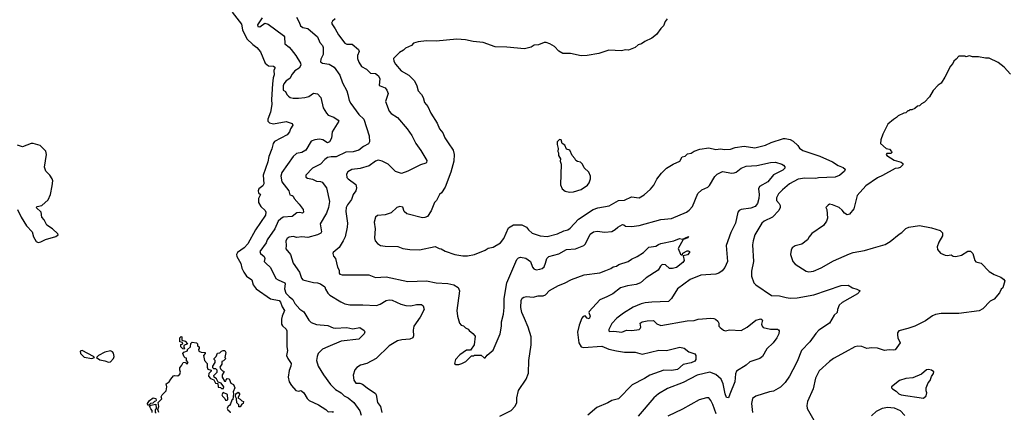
# Model space of a CAD drawing. Extents: x 1771496 to 1971148, y 471553 to 643630.
# Tile 55 of 256: x 1843778 to 1853818, y 485346 to 489349. Entities that reach past the tile are written whole.
import ezdxf

# ---------------------------------------------------------------- set-up
doc = ezdxf.new("R2010")
doc.units = 0

msp = doc.modelspace()

# ---------------------------------------------------------------- linework, layer by layer
at = {"layer": '0CON10XD'}
for points in [[(1845944, 489425), (1846039, 489305), (1846051, 489245), (1846095, 489153), (1846155, 489097), (1846197, 489067), (1846235, 489023), (1846280, 488905), (1846315, 488880), (1846365, 488874), (1846378, 488865), (1846379, 488855), (1846368, 488832), (1846374, 488786), (1846361, 488755), (1846355, 488695), (1846345, 488535), (1846349, 488485), (1846335, 488405), (1846309, 488335), (1846308, 488315), (1846325, 488298), (1846365, 488286), (1846495, 488312), (1846555, 488292), (1846563, 488275), (1846539, 488235), (1846530, 488205), (1846505, 488175), (1846375, 488108), (1846362, 488088), (1846349, 488031), (1846319, 487955), (1846309, 487901), (1846262, 487765), (1846269, 487675), (1846258, 487655), (1846216, 487624), (1846209, 487605), (1846213, 487585), (1846233, 487565), (1846212, 487525), (1846214, 487485), (1846238, 487445), (1846282, 487402), (1846289, 487385), (1846286, 487355), (1846182, 487205), (1846105, 487065), (1846068, 487022), (1846000, 486975), (1845989, 486955), (1845992, 486935), (1846033, 486863), (1846043, 486815), (1846064, 486774), (1846091, 486735), (1846144, 486695), (1846159, 486645), (1846188, 486605), (1846335, 486502), (1846425, 486486), (1846439, 486469), (1846455, 486420), (1846479, 486385), (1846453, 486325), (1846448, 486295), (1846449, 486245), (1846457, 486227), (1846494, 486195), (1846501, 486175), (1846503, 486015), (1846509, 485975), (1846500, 485925), (1846511, 485895), (1846547, 485845), (1846543, 485815), (1846525, 485772), (1846517, 485705), (1846526, 485655), (1846550, 485620), (1846595, 485567), (1846625, 485562), (1846645, 485568), (1846655, 485562), (1846675, 485543), (1846708, 485488), (1846730, 485465), (1846825, 485421), (1846898, 485375), (1846925, 485350), (1846968, 485355), (1846973, 485343)], [(1846251, 489369), (1846204, 489295), (1846205, 489278), (1846225, 489276), (1846277, 489313), (1846311, 489305), (1846469, 489189), (1846478, 489175), (1846482, 489102), (1846525, 489070), (1846545, 489045), (1846594, 488984), (1846641, 488905), (1846645, 488885), (1846629, 488855), (1846585, 488828), (1846556, 488795), (1846531, 488749), (1846495, 488725), (1846471, 488695), (1846465, 488675), (1846465, 488632), (1846488, 488618), (1846502, 488585), (1846518, 488568), (1846536, 488556), (1846565, 488550), (1846622, 488548), (1846685, 488555), (1846725, 488566), (1846775, 488601), (1846813, 488593), (1846849, 488555), (1846872, 488452), (1846905, 488395), (1846925, 488377), (1846981, 488355), (1847026, 488325), (1847032, 488315), (1846964, 488205), (1846959, 488141), (1846938, 488102), (1846915, 488095), (1846870, 488125), (1846835, 488130), (1846788, 488125), (1846749, 488111), (1846695, 488019), (1846655, 487995), (1846600, 487985), (1846568, 487955), (1846450, 487790), (1846441, 487755), (1846452, 487695), (1846522, 487605), (1846532, 487562), (1846555, 487558), (1846565, 487549), (1846578, 487525), (1846629, 487469), (1846668, 487415), (1846671, 487385), (1846662, 487378), (1846633, 487383), (1846605, 487379), (1846555, 487341), (1846465, 487335), (1846440, 487320), (1846415, 487295), (1846379, 487215), (1846303, 487105), (1846292, 487075), (1846225, 486985), (1846232, 486965), (1846271, 486935), (1846277, 486915), (1846271, 486885), (1846289, 486865), (1846335, 486822), (1846391, 486711), (1846412, 486695), (1846480, 486665), (1846484, 486655), (1846479, 486605), (1846492, 486562), (1846525, 486525), (1846564, 486495), (1846585, 486455), (1846635, 486396), (1846675, 486370), (1846725, 486286), (1846750, 486260), (1846805, 486241), (1846920, 486230), (1846975, 486206), (1846995, 486203), (1847115, 486211), (1847175, 486196), (1847245, 486209), (1847290, 486180), (1847296, 486165), (1847290, 486145), (1847235, 486091), (1847055, 486071), (1846921, 486015), (1846865, 485990), (1846823, 485945), (1846810, 485915), (1846804, 485875), (1846821, 485815), (1846875, 485728), (1846948, 485628), (1846999, 485579), (1847057, 485545), (1847085, 485515), (1847127, 485495), (1847184, 485445), (1847245, 485360), (1847261, 485315)], [(1846601, 489375), (1846628, 489325), (1846641, 489285), (1846665, 489269), (1846715, 489259), (1846814, 489175), (1846838, 489118), (1846866, 489085), (1846874, 489064), (1846871, 488995), (1846848, 488945), (1846845, 488918), (1846865, 488906), (1846935, 488897), (1846984, 488865), (1847043, 488783), (1847069, 488705), (1847114, 488625), (1847124, 488585), (1847139, 488525), (1847156, 488495), (1847235, 488381), (1847286, 488335), (1847340, 488165), (1847344, 488105), (1847336, 488084), (1847285, 488057), (1847235, 488018), (1847178, 488002), (1847105, 487999), (1847005, 487950), (1846955, 487950), (1846915, 487943), (1846889, 487925), (1846845, 487877), (1846765, 487836), (1846694, 487765), (1846696, 487745), (1846713, 487733), (1846765, 487722), (1846805, 487702), (1846845, 487698), (1846861, 487691), (1846906, 487635), (1846938, 487495), (1846926, 487435), (1846905, 487375), (1846843, 487267), (1846854, 487186), (1846848, 487172), (1846815, 487154), (1846715, 487127), (1846655, 487135), (1846605, 487128), (1846565, 487137), (1846525, 487133), (1846505, 487119), (1846491, 487095), (1846496, 487045), (1846493, 487013), (1846541, 486955), (1846565, 486866), (1846631, 486775), (1846650, 486715), (1846665, 486695), (1846775, 486668), (1846816, 486666), (1846845, 486656), (1846891, 486625), (1846895, 486603), (1846921, 486561), (1846941, 486541), (1847052, 486472), (1847095, 486453), (1847145, 486442), (1847277, 486443), (1847415, 486436), (1847455, 486448), (1847515, 486487), (1847547, 486493), (1847575, 486488), (1847665, 486450), (1847715, 486436), (1847767, 486433), (1847825, 486445), (1847875, 486446), (1847893, 486433), (1847901, 486395), (1847862, 486315), (1847798, 486225), (1847790, 486185), (1847794, 486125), (1847786, 486104), (1847755, 486090), (1847674, 486086), (1847632, 486075), (1847545, 486022), (1847412, 485895), (1847318, 485842), (1847254, 485826), (1847215, 485802), (1847195, 485780), (1847178, 485725), (1847186, 485675), (1847204, 485644), (1847213, 485643), (1847245, 485643), (1847274, 485634), (1847321, 485595), (1847405, 485539), (1847414, 485525), (1847428, 485445), (1847456, 485405), (1847471, 485345)], [(1846995, 489359), (1846967, 489335), (1846958, 489315), (1846966, 489295), (1846996, 489256), (1847030, 489195), (1847095, 489109), (1847115, 489101), (1847169, 489099), (1847234, 489045), (1847239, 489025), (1847223, 488985), (1847221, 488955), (1847235, 488915), (1847265, 488871), (1847314, 488844), (1847355, 488805), (1847405, 488799), (1847436, 488775), (1847449, 488745), (1847444, 488683), (1847454, 488673), (1847504, 488655), (1847521, 488631), (1847536, 488596), (1847509, 488515), (1847547, 488417), (1847565, 488394), (1847631, 488351), (1847730, 488235), (1847775, 488167), (1847816, 488085), (1847868, 488015), (1847928, 487915), (1847927, 487893), (1847920, 487885), (1847865, 487869), (1847735, 487805), (1847672, 487782), (1847611, 487801), (1847535, 487876), (1847475, 487906), (1847433, 487917), (1847405, 487907), (1847342, 487858), (1847249, 487831), (1847165, 487821), (1847125, 487798), (1847109, 487775), (1847115, 487741), (1847127, 487725), (1847205, 487667), (1847214, 487635), (1847207, 487605), (1847177, 487565), (1847161, 487515), (1847120, 487460), (1847108, 487435), (1847104, 487395), (1847120, 487275), (1847118, 487235), (1847096, 487135), (1847078, 487095), (1847036, 487025), (1846974, 486975), (1846970, 486965), (1846979, 486939), (1846999, 486915), (1847020, 486825), (1847035, 486795), (1847036, 486765), (1847044, 486754), (1847065, 486748), (1847339, 486749), (1847405, 486722), (1847515, 486726), (1847735, 486681), (1847925, 486686), (1848026, 486666), (1848145, 486658), (1848205, 486646), (1848248, 486618), (1848263, 486585), (1848237, 486385), (1848241, 486325), (1848264, 486254), (1848280, 486235), (1848305, 486228), (1848325, 486208), (1848350, 486195), (1848361, 486181), (1848399, 486149), (1848422, 486122), (1848412, 486035), (1848375, 485980), (1848335, 485980), (1848267, 485933), (1848222, 485885), (1848210, 485845), (1848225, 485832), (1848255, 485832), (1848287, 485843), (1848326, 485864), (1848385, 485920), (1848405, 485920), (1848415, 485930), (1848485, 485930), (1848515, 485900), (1848525, 485900), (1848545, 485930), (1848605, 485980), (1848676, 486145), (1848691, 486225), (1848692, 486268), (1848710, 486345), (1848719, 486415), (1848719, 486505), (1848744, 486666), (1848846, 486904), (1848865, 486921), (1848885, 486926), (1848939, 486919), (1848985, 486884), (1849006, 486825), (1849019, 486809), (1849045, 486799), (1849083, 486805), (1849107, 486813), (1849125, 486828), (1849141, 486865), (1849152, 486915), (1849175, 486934), (1849277, 486963), (1849355, 487006), (1849445, 487011), (1849531, 487045), (1849547, 487063), (1849595, 487161), (1849628, 487185), (1849665, 487194), (1849745, 487182), (1849815, 487189), (1849850, 487210), (1849877, 487235), (1849925, 487260), (1849938, 487258), (1849955, 487244), (1850015, 487241), (1850095, 487251), (1850315, 487313), (1850425, 487322), (1850576, 487386), (1850605, 487406), (1850638, 487445), (1850693, 487577), (1850735, 487614), (1850795, 487643), (1850812, 487658), (1850865, 487751), (1850890, 487775), (1850945, 487801), (1851040, 487785), (1851065, 487788), (1851085, 487796), (1851135, 487836), (1851185, 487855), (1851295, 487861), (1851435, 487894), (1851485, 487896), (1851548, 487875), (1851568, 487865), (1851580, 487850), (1851579, 487835), (1851559, 487815), (1851464, 487766), (1851406, 487695), (1851321, 487649), (1851311, 487625), (1851318, 487565), (1851314, 487526), (1851301, 487475), (1851279, 487445), (1851235, 487429), (1851135, 487415), (1851115, 487404), (1851100, 487385), (1851076, 487275), (1851030, 487180), (1850982, 487045), (1850997, 486885), (1850969, 486821), (1850942, 486788), (1850906, 486764), (1850875, 486755), (1850725, 486745), (1850615, 486700), (1850486, 486605), (1850426, 486505), (1850395, 486476), (1850225, 486469), (1850157, 486463), (1850115, 486452), (1850032, 486418), (1849935, 486356), (1849867, 486305), (1849815, 486250), (1849785, 486190), (1849784, 486175), (1849791, 486171), (1849836, 486173), (1849917, 486163), (1849965, 486184), (1850021, 486179), (1850095, 486191), (1850105, 486199), (1850111, 486215), (1850106, 486255), (1850125, 486268), (1850175, 486279), (1850242, 486282), (1850275, 486249), (1850315, 486232), (1850585, 486279), (1850655, 486283), (1850695, 486295), (1850825, 486306), (1850855, 486301)], [(1850382, 489358), (1850359, 489331), (1850343, 489287), (1850315, 489260), (1850273, 489197), (1850225, 489162), (1850152, 489128), (1850117, 489103), (1850085, 489092), (1850055, 489064), (1849985, 489040), (1849955, 489043), (1849915, 489032), (1849785, 489037), (1849685, 489004), (1849566, 488984), (1849505, 488982), (1849395, 489004), (1849315, 489003), (1849277, 489027), (1849232, 489075), (1849185, 489103), (1849145, 489118), (1849125, 489118), (1849067, 489093), (1849025, 489088), (1848995, 489068), (1848925, 489052), (1848745, 489070), (1848625, 489074), (1848505, 489118), (1848402, 489128)], [(1848402, 489128), (1848325, 489143), (1848235, 489151), (1848025, 489129), (1847925, 489132), (1847840, 489125), (1847795, 489110), (1847772, 489085), (1847712, 489058), (1847693, 489037), (1847650, 489015), (1847588, 488955), (1847593, 488927), (1847610, 488895), (1847667, 488827), (1847745, 488783), (1847805, 488725), (1847829, 488675), (1847841, 488625), (1847876, 488585), (1847892, 488555), (1847906, 488506), (1847941, 488465), (1847971, 488395), (1848035, 488294), (1848059, 488235), (1848094, 488195), (1848113, 488143), (1848146, 488095), (1848198, 488018), (1848208, 487975), (1848204, 487905), (1848174, 487795), (1848115, 487642), (1848078, 487585), (1848058, 487565), (1848028, 487505), (1848008, 487485), (1847975, 487400), (1847936, 487344), (1847909, 487331), (1847885, 487330), (1847725, 487371), (1847698, 487395), (1847685, 487438), (1847655, 487443), (1847625, 487434), (1847565, 487380), (1847505, 487358), (1847425, 487351), (1847406, 487334), (1847392, 487285), (1847404, 487215), (1847396, 487125), (1847404, 487094), (1847426, 487066), (1847456, 487046), (1847505, 487039), (1847635, 487038), (1847685, 487016), (1847755, 487006), (1847855, 487003), (1848015, 487037), (1848055, 487017), (1848075, 487013), (1848115, 486989), (1848216, 486956), (1848295, 486942), (1848345, 486941), (1848415, 486954), (1848525, 487000), (1848555, 487020), (1848605, 487030), (1848680, 487075), (1848715, 487117), (1848762, 487228), (1848815, 487259), (1848898, 487258), (1848945, 487234), (1848966, 487205), (1849005, 487172), (1849085, 487146), (1849158, 487138), (1849263, 487165), (1849325, 487197), (1849366, 487205), (1849391, 487225), (1849475, 487316), (1849625, 487415), (1849675, 487430), (1849789, 487451), (1849885, 487504), (1849945, 487508), (1850015, 487542), (1850095, 487534), (1850145, 487562), (1850210, 487620), (1850245, 487662), (1850275, 487722), (1850321, 487785), (1850374, 487836), (1850443, 487877), (1850510, 487905), (1850535, 487952), (1850565, 487958), (1850589, 487981), (1850625, 487987), (1850655, 488007), (1850715, 488030), (1850805, 488041), (1850876, 488024), (1850925, 488031), (1850965, 488024), (1851025, 488030), (1851073, 488047), (1851165, 488060), (1851275, 488043), (1851382, 488068), (1851442, 488098), (1851565, 488137), (1851585, 488139), (1851636, 488126), (1851665, 488112), (1851712, 488065), (1851729, 488039), (1851765, 488016), (1851937, 487957), (1852065, 487899), (1852125, 487863), (1852175, 487842), (1852196, 487826), (1852189, 487805), (1852138, 487762), (1852118, 487752), (1852095, 487745), (1851925, 487735), (1851895, 487730), (1851785, 487732), (1851715, 487723), (1851628, 487675), (1851556, 487614), (1851517, 487573), (1851494, 487534), (1851496, 487505), (1851522, 487475), (1851532, 487455), (1851532, 487435), (1851519, 487405), (1851453, 487337), (1851369, 487295), (1851346, 487274), (1851276, 487155), (1851256, 487095), (1851251, 487055), (1851261, 486885), (1851242, 486785), (1851241, 486735), (1851263, 486665), (1851285, 486644), (1851445, 486536), (1851525, 486532), (1851595, 486515), (1851635, 486509), (1851705, 486514), (1851875, 486544), (1852155, 486640), (1852225, 486642), (1852270, 486615), (1852315, 486603), (1852350, 486585), (1852322, 486555), (1852164, 486466), (1852135, 486438), (1852117, 486395), (1852113, 486365), (1852084, 486336), (1852036, 486255), (1851926, 486184), (1851895, 486150), (1851835, 486063), (1851750, 485975), (1851706, 485865), (1851662, 485778), (1851627, 485713), (1851585, 485651), (1851535, 485603), (1851465, 485562), (1851425, 485556), (1851285, 485511), (1851251, 485485), (1851239, 485435), (1851249, 485345)], [(1853882, 488795), (1853818, 488865), (1853755, 488912), (1853665, 488958), (1853625, 488958), (1853555, 488972), (1853495, 488972), (1853465, 488982), (1853425, 488972), (1853415, 488978), (1853353, 488977), (1853328, 488945), (1853304, 488926), (1853295, 488902), (1853268, 488875), (1853212, 488762), (1853175, 488702), (1853145, 488682), (1853092, 488628), (1853056, 488564), (1853005, 488508), (1852975, 488492), (1852955, 488472), (1852933, 488467), (1852905, 488442), (1852875, 488430), (1852855, 488430), (1852845, 488420), (1852835, 488420), (1852815, 488400), (1852793, 488397), (1852735, 488370), (1852719, 488351), (1852687, 488333), (1852632, 488285), (1852578, 488182), (1852558, 488125), (1852557, 488085), (1852615, 488037), (1852648, 488028), (1852668, 488005), (1852670, 487995), (1852660, 487985), (1852620, 487985), (1852612, 487975), (1852622, 487965), (1852695, 487918), (1852768, 487898), (1852782, 487882), (1852782, 487868), (1852757, 487843), (1852736, 487834), (1852705, 487833), (1852575, 487759), (1852524, 487736), (1852405, 487654), (1852317, 487555), (1852285, 487420), (1852240, 487365), (1852215, 487360), (1852190, 487375), (1852165, 487408), (1852134, 487434), (1852065, 487462), (1852035, 487468), (1852021, 487459), (1852000, 487435), (1852008, 487415), (1852014, 487325), (1852006, 487294), (1851975, 487250), (1851855, 487170), (1851827, 487135), (1851812, 487105), (1851755, 487061), (1851686, 487044), (1851656, 487024), (1851645, 487000), (1851639, 486955), (1851661, 486885), (1851686, 486856), (1851798, 486785), (1851825, 486779), (1851874, 486784), (1851951, 486819), (1852075, 486889), (1852238, 486962), (1852276, 486974), (1852392, 486995), (1852484, 487024), (1852605, 487056), (1852655, 487086), (1852747, 487163), (1852775, 487178), (1852815, 487220), (1852845, 487234), (1852955, 487249), (1853077, 487227), (1853165, 487200), (1853189, 487175), (1853189, 487145), (1853150, 487080), (1853134, 487034), (1853137, 487005), (1853168, 486968), (1853215, 486948), (1853235, 486944), (1853275, 486950), (1853297, 486937), (1853324, 486936), (1853382, 486948), (1853445, 486990), (1853475, 486990), (1853496, 486966), (1853518, 486895), (1853529, 486879), (1853582, 486865), (1853663, 486783), (1853715, 486750), (1853784, 486724), (1853810, 486705), (1853822, 486688), (1853802, 486615), (1853785, 486600), (1853768, 486565), (1853715, 486498), (1853675, 486478), (1853598, 486402), (1853561, 486379), (1853355, 486352), (1853176, 486354), (1853117, 486343), (1853085, 486329), (1853013, 486277), (1852905, 486224), (1852835, 486199), (1852744, 486176), (1852728, 486155), (1852728, 486135), (1852734, 486104), (1852758, 486055), (1852705, 485983), (1852685, 485978), (1852645, 485983), (1852595, 485977), (1852525, 486000), (1852465, 486002), (1852415, 485997), (1852365, 486017), (1852325, 486021), (1852295, 486014), (1852195, 485960), (1852075, 485896), (1852035, 485865), (1851932, 485768), (1851893, 485695), (1851870, 485585), (1851813, 485455), (1851806, 485415), (1851809, 485385), (1851876, 485266)], [(1843967, 487077), (1843995, 487083), (1844041, 487109), (1844145, 487139), (1844169, 487155), (1844166, 487165), (1844111, 487215), (1844053, 487253), (1844027, 487307), (1844003, 487335), (1843996, 487385), (1843947, 487435), (1843955, 487443), (1844005, 487456), (1844067, 487513), (1844092, 487568), (1844110, 487655), (1844115, 487705), (1844108, 487725), (1844085, 487763), (1844045, 487806), (1844030, 487845), (1844050, 487975), (1844045, 488007), (1843986, 488066), (1843915, 488087), (1843895, 488088), (1843805, 488054), (1843755, 488068)], [(1849385, 487590), (1849425, 487594), (1849505, 487618), (1849569, 487661), (1849586, 487684), (1849598, 487725), (1849598, 487755), (1849580, 487795), (1849535, 487840), (1849516, 487876), (1849495, 487898), (1849465, 487902), (1849448, 487915), (1849438, 487935), (1849410, 487965), (1849389, 488019), (1849355, 488030), (1849338, 488068), (1849310, 488085), (1849300, 488125), (1849283, 488127), (1849260, 488105), (1849260, 488075), (1849270, 488035), (1849264, 488004), (1849272, 487992), (1849272, 487965), (1849292, 487932), (1849290, 487905), (1849298, 487875), (1849293, 487665), (1849310, 487625), (1849339, 487599), (1849385, 487590)], [(1843755, 487415), (1843792, 487335), (1843846, 487246), (1843904, 487185), (1843920, 487135), (1843947, 487087), (1843967, 487077)], [(1848675, 485306), (1848788, 485365), (1848831, 485409), (1848848, 485445), (1848847, 485495), (1848863, 485567), (1848942, 485685), (1848966, 485745), (1848971, 485875), (1848994, 486035), (1848993, 486115), (1848964, 486215), (1848927, 486303), (1848898, 486365), (1848887, 486415), (1848893, 486487), (1848902, 486508), (1848919, 486521), (1848945, 486528), (1849015, 486521), (1849065, 486533), (1849115, 486535), (1849138, 486545), (1849181, 486589), (1849271, 486639), (1849335, 486663), (1849405, 486699), (1849535, 486748), (1849695, 486769), (1849755, 486791), (1849805, 486812), (1849830, 486830), (1849863, 486837), (1849888, 486852), (1849981, 486885), (1850015, 486908), (1850075, 486936), (1850138, 486975), (1850195, 487030), (1850265, 487041), (1850292, 487058), (1850315, 487068), (1850447, 487093), (1850505, 487118), (1850538, 487112), (1850598, 487138), (1850590, 487125), (1850542, 487108), (1850492, 487015), (1850515, 486958), (1850525, 486952), (1850537, 486953), (1850541, 486969), (1850585, 486991), (1850595, 486993), (1850608, 486985), (1850607, 486975), (1850588, 486952), (1850545, 486942), (1850553, 486895), (1850540, 486875), (1850475, 486822), (1850435, 486811), (1850405, 486812), (1850365, 486849), (1850328, 486852), (1850313, 486837), (1850288, 486795), (1850165, 486716), (1850109, 486665), (1850065, 486649), (1849975, 486635), (1849906, 486614), (1849825, 486553), (1849765, 486523), (1849695, 486494), (1849586, 486375), (1849582, 486365), (1849595, 486325), (1849585, 486299), (1849565, 486306), (1849545, 486330), (1849525, 486324), (1849510, 486305), (1849482, 486235), (1849466, 486164), (1849480, 486055), (1849505, 486015), (1849528, 486008), (1849715, 486019), (1849785, 485989), (1849862, 485972), (1849945, 485960), (1850055, 485958), (1850125, 485940), (1850295, 485978), (1850375, 485976), (1850510, 486010), (1850555, 485999), (1850601, 485961), (1850661, 485941), (1850671, 485925), (1850673, 485905), (1850671, 485885), (1850662, 485868), (1850625, 485851), (1850545, 485832), (1850485, 485781), (1850425, 485772), (1850345, 485776), (1850202, 485725), (1850150, 485690), (1850023, 485627), (1849885, 485483), (1849815, 485465), (1849775, 485442), (1849663, 485395), (1849572, 485315)], [(1850855, 486301), (1850872, 486295), (1850897, 486275), (1850907, 486255), (1850908, 486225), (1850920, 486210), (1850955, 486184), (1850975, 486178), (1851015, 486186), (1851135, 486180), (1851195, 486214), (1851283, 486287), (1851335, 486299), (1851354, 486285), (1851343, 486245), (1851348, 486225), (1851361, 486211), (1851435, 486192), (1851504, 486194), (1851517, 486187), (1851521, 486175), (1851519, 486145), (1851500, 486105), (1851461, 486055), (1851397, 485993), (1851354, 485916), (1851325, 485895), (1851225, 485862), (1851185, 485826), (1851087, 485765), (1851077, 485737), (1851072, 485655), (1851018, 485532), (1851005, 485494), (1850985, 485497), (1850971, 485535), (1850953, 485635), (1850930, 485685), (1850875, 485733), (1850815, 485756), (1850685, 485725), (1850545, 485650), (1850385, 485589), (1850292, 485535), (1850246, 485495), (1850083, 485307)], [(1845455, 485990), (1845442, 485992), (1845420, 486015), (1845422, 486038), (1845440, 486045), (1845438, 486058), (1845410, 486065), (1845410, 486105), (1845425, 486120), (1845430, 486115), (1845432, 486082), (1845465, 486070), (1845490, 486045), (1845452, 486028), (1845450, 486005), (1845460, 485995), (1845455, 485990)], [(1844515, 485894), (1844540, 485905), (1844532, 485915), (1844415, 485976), (1844395, 485970), (1844397, 485945), (1844435, 485909), (1844515, 485894)], [(1844685, 485856), (1844705, 485859), (1844736, 485894), (1844742, 485915), (1844735, 485949), (1844723, 485963), (1844705, 485973), (1844645, 485958), (1844583, 485925), (1844560, 485905), (1844595, 485880), (1844645, 485872), (1844685, 485856)], [(1845197, 485343), (1845188, 485375), (1845197, 485405), (1845190, 485445), (1845228, 485482), (1845222, 485505), (1845232, 485525), (1845272, 485565), (1845278, 485605), (1845270, 485635), (1845303, 485657), (1845318, 485685), (1845345, 485718), (1845355, 485722), (1845392, 485718), (1845412, 485735), (1845418, 485755), (1845410, 485775), (1845411, 485799), (1845432, 485825), (1845445, 485852), (1845468, 485858), (1845474, 485844), (1845485, 485840), (1845497, 485853), (1845480, 485875), (1845478, 485898), (1845465, 485900), (1845455, 485910), (1845440, 485945), (1845452, 485958), (1845488, 485972), (1845490, 485985), (1845518, 486015), (1845522, 486048), (1845535, 486060), (1845580, 486055), (1845590, 486045), (1845592, 486022), (1845608, 486015), (1845608, 485998), (1845600, 485985), (1845605, 485970), (1845628, 485958), (1845670, 485955), (1845670, 485945), (1845652, 485925), (1845663, 485873), (1845690, 485845), (1845690, 485805), (1845697, 485787), (1845730, 485775), (1845730, 485765), (1845705, 485740), (1845702, 485715), (1845725, 485692), (1845756, 485676), (1845773, 485643), (1845798, 485638), (1845802, 485602), (1845825, 485600), (1845835, 485590), (1845855, 485590), (1845860, 485605), (1845833, 485643), (1845802, 485652), (1845786, 485686), (1845762, 485705), (1845758, 485722), (1845790, 485755), (1845790, 485775), (1845778, 485788), (1845758, 485788), (1845748, 485798), (1845748, 485815), (1845770, 485855), (1845770, 485875), (1845760, 485885), (1845762, 485895), (1845780, 485915), (1845795, 485950), (1845817, 485953), (1845835, 485970), (1845853, 485977), (1845870, 485975), (1845880, 485955), (1845870, 485905), (1845880, 485895), (1845855, 485870), (1845840, 485865), (1845840, 485835), (1845820, 485805), (1845825, 485790), (1845845, 485770), (1845860, 485765), (1845860, 485755), (1845843, 485727), (1845843, 485705), (1845865, 485662), (1845880, 485665), (1845882, 485678), (1845895, 485690), (1845915, 485688), (1845932, 485642), (1845959, 485629), (1845970, 485595), (1845954, 485556), (1845958, 485535), (1845950, 485475), (1845942, 485468), (1845928, 485432), (1845916, 485414), (1845903, 485407), (1845892, 485385), (1845900, 485370), (1845922, 485355), (1845925, 485340)], [(1852995, 485490), (1853020, 485515), (1853028, 485545), (1853020, 485565), (1853023, 485595), (1853042, 485645), (1853061, 485669), (1853075, 485710), (1853097, 485743), (1853098, 485758), (1853077, 485777), (1853045, 485782), (1853025, 485778), (1852974, 485736), (1852885, 485699), (1852815, 485689), (1852751, 485669), (1852667, 485605), (1852668, 485595), (1852678, 485585), (1852715, 485563), (1852743, 485535), (1852768, 485525), (1852995, 485490)], [(1845095, 485420), (1845085, 485420), (1845082, 485435), (1845100, 485465), (1845138, 485492), (1845166, 485486), (1845170, 485465), (1845165, 485460), (1845153, 485457), (1845135, 485440), (1845113, 485437), (1845095, 485420)], [(1845895, 485470), (1845900, 485475), (1845898, 485528), (1845853, 485547), (1845840, 485525), (1845845, 485510), (1845870, 485485), (1845875, 485470), (1845895, 485470)], [(1846012, 485402), (1846012, 485422), (1845993, 485443), (1845990, 485485), (1845978, 485508), (1845982, 485535), (1846005, 485550), (1846020, 485535), (1846020, 485525), (1846002, 485492), (1846025, 485480), (1846042, 485462), (1846060, 485455), (1846058, 485435), (1846042, 485428), (1846025, 485403), (1846012, 485402)], [(1850881, 485331), (1850845, 485424), (1850825, 485466), (1850804, 485494), (1850780, 485495), (1850708, 485472), (1850538, 485378), (1850386, 485305)], [(1845130, 485345), (1845130, 485365), (1845115, 485380), (1845102, 485408), (1845115, 485420), (1845165, 485430), (1845170, 485385), (1845158, 485372), (1845158, 485348), (1845168, 485338)], [(1852465, 485309), (1852515, 485357), (1852575, 485388), (1852628, 485398), (1852695, 485392), (1852755, 485363), (1852805, 485312)]]:
    msp.add_lwpolyline(points, dxfattribs=at)

doc.saveas('drawing.dxf')
